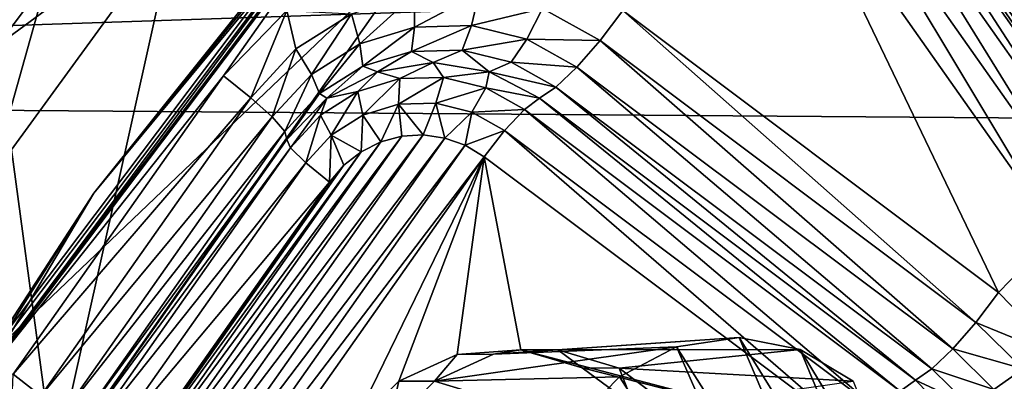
# Model space of a CAD drawing. Header units: metres. Extents: x -237 to 25, y -25 to 25.
# Tile 30 of 165: x -229.057 to -226.383, y 6.067 to 7.047. Entities that reach past the tile are written whole.
import ezdxf

# ---------------------------------------------------------------- set-up
doc = ezdxf.new("R2010")
doc.units = ezdxf.units.M
doc.layers.add('solid_10481232', color=7, linetype='CONTINUOUS')

msp = doc.modelspace()

# ---------------------------------------------------------------- linework, layer by layer
at = {"layer": 'solid_10481232'}
for points in [[(-228.957062, 8.526041, 86.311829), (-230.189011, 6.906306, 86.619026), (-229.247253, 9.362166, 86.384155)], [(-229.777603, 7.3094, 86.539742), (-230.189011, 6.906306, 86.619026), (-228.957062, 8.526041, 86.311829)], [(-213.328308, 7.559792, 180.296234), (-233.831543, 8.389069, 95.969193), (-234.69548, 6.843811, 96.184639)], [(-229.873718, 6.740761, 86.849449), (-228.667175, 8.326473, 86.548622), (-228.937454, 7.317008, 88.934822)], [(-229.610687, 7.21384, 86.66555), (-228.667175, 8.326473, 86.548622), (-229.873718, 6.740761, 86.849449)], [(-227.748718, 7.912417, 85.797913), (-228.056168, 7.558358, 85.797165), (-228.855194, 6.577236, 86.073784)], [(-227.748718, 7.912417, 85.797913), (-228.855194, 6.577236, 86.073784), (-228.047302, 7.585601, 85.95504)], [(-226.0177, 6.706636, 84.765167), (-226.759125, 7.758358, 84.950027), (-226.69487, 7.810176, 84.912903)], [(-225.890976, 7.287919, 84.712463), (-225.953445, 6.758454, 84.728043), (-226.69487, 7.810176, 84.912903)], [(-226.0177, 6.706636, 84.765167), (-226.69487, 7.810176, 84.912903), (-225.953445, 6.758454, 84.728043)], [(-226.058914, 6.665396, 84.834511), (-226.800339, 7.717118, 85.019363), (-226.759125, 7.758358, 84.950027)], [(-226.0177, 6.706636, 84.765167), (-226.058914, 6.665396, 84.834511), (-226.759125, 7.758358, 84.950027)], [(-228.534897, 7.746196, 87.649323), (-228.962341, 5.828925, 87.755898), (-229.117691, 6.977343, 87.794632)], [(-228.534897, 7.746196, 87.649323), (-229.117691, 6.977343, 87.794632), (-228.592041, 7.363276, 88.737564)], [(-228.534897, 7.746196, 87.649323), (-227.951813, 7.267253, 87.503944), (-228.962341, 5.828925, 87.755898)], [(-226.068573, 6.643272, 84.921646), (-226.809998, 7.694994, 85.106499), (-226.800339, 7.717118, 85.019363)], [(-226.058914, 6.665396, 84.834511), (-226.068573, 6.643272, 84.921646), (-226.800339, 7.717118, 85.019363)], [(-226.108612, 6.58207, 85.109215), (-226.850037, 7.633792, 85.294075), (-226.816116, 7.67319, 85.205956)], [(-226.074707, 6.621468, 85.021103), (-226.816116, 7.67319, 85.205956), (-226.809998, 7.694994, 85.106499)], [(-226.074707, 6.621468, 85.021103), (-226.108612, 6.58207, 85.109215), (-226.816116, 7.67319, 85.205956)], [(-226.074707, 6.621468, 85.021103), (-226.809998, 7.694994, 85.106499), (-226.068573, 6.643272, 84.921646)], [(-226.166397, 6.529697, 85.175438), (-226.907822, 7.581419, 85.360298), (-226.850037, 7.633792, 85.294075)], [(-226.108612, 6.58207, 85.109215), (-226.166397, 6.529697, 85.175438), (-226.850037, 7.633792, 85.294075)], [(-228.855194, 6.577236, 86.073784), (-229.149719, 6.125867, 86.229897), (-228.047302, 7.585601, 85.95504)], [(-227.951813, 7.267253, 87.503944), (-228.047302, 7.585601, 85.95504), (-229.149719, 6.125867, 86.229897)], [(-226.907822, 7.581419, 85.360298), (-226.241241, 6.470499, 85.212044), (-226.982666, 7.522221, 85.396904)], [(-226.166397, 6.529697, 85.175438), (-226.241241, 6.470499, 85.212044), (-226.907822, 7.581419, 85.360298)], [(-213.77533, 6.68638, 180.407639), (-213.328308, 7.559792, 180.296234), (-234.69548, 6.843811, 96.184639)], [(-229.154617, 6.103866, 86.071045), (-228.056168, 7.558358, 85.797165), (-229.149231, 6.08935, 86.000832)], [(-228.855194, 6.577236, 86.073784), (-228.056168, 7.558358, 85.797165), (-229.154617, 6.103866, 86.071045)], [(-228.053391, 7.540383, 85.727608), (-228.055634, 7.530532, 85.664421), (-229.149353, 6.082954, 85.937119)], [(-229.149231, 6.08935, 86.000832), (-228.053391, 7.540383, 85.727608), (-229.149353, 6.082954, 85.937119)], [(-228.056168, 7.558358, 85.797165), (-228.053391, 7.540383, 85.727608), (-229.149231, 6.08935, 86.000832)], [(-228.503647, 6.89513, 85.776123), (-229.149353, 6.082954, 85.937119), (-228.055634, 7.530532, 85.664421)], [(-228.331207, 7.072613, 85.733131), (-228.503647, 6.89513, 85.776123), (-228.055634, 7.530532, 85.664421)], [(-226.398926, 6.307994, 85.251358), (-227.419403, 7.072115, 85.505791), (-226.982666, 7.522221, 85.396904)], [(-226.398926, 6.307994, 85.251358), (-226.982666, 7.522221, 85.396904), (-226.241241, 6.470499, 85.212044)], [(-228.592041, 7.363276, 88.737564), (-229.133789, 6.620706, 88.772614), (-228.937454, 7.317008, 88.934822)], [(-229.117691, 6.977343, 87.794632), (-229.133789, 6.620706, 88.772614), (-228.592041, 7.363276, 88.737564)], [(-229.873718, 6.740761, 86.849449), (-228.937454, 7.317008, 88.934822), (-229.499008, 6.509233, 88.967743)], [(-229.133789, 6.620706, 88.772614), (-229.499008, 6.509233, 88.967743), (-228.937454, 7.317008, 88.934822)], [(-228.962341, 5.828925, 87.755898), (-227.951813, 7.267253, 87.503944), (-229.149719, 6.125867, 86.229897)], [(-228.155853, 7.063732, 85.671463), (-227.986023, 7.115579, 85.62912), (-228.132858, 6.982332, 85.613914)], [(-227.986023, 7.115579, 85.62912), (-227.984665, 7.027573, 85.576965), (-228.132858, 6.982332, 85.613914)], [(-227.986023, 7.115579, 85.62912), (-227.80896, 7.120358, 85.584976), (-227.984665, 7.027573, 85.576965)], [(-227.80896, 7.120358, 85.584976), (-227.830154, 7.031743, 85.538445), (-227.984665, 7.027573, 85.576965)], [(-227.80896, 7.120358, 85.584976), (-227.636719, 7.077742, 85.54203), (-227.830154, 7.031743, 85.538445)], [(-228.428802, 6.835932, 85.739517), (-228.503647, 6.89513, 85.776123), (-228.331207, 7.072613, 85.733131)], [(-228.428802, 6.835932, 85.739517), (-228.331207, 7.072613, 85.733131), (-228.306885, 6.968349, 85.709122)], [(-228.306885, 6.968349, 85.709122), (-228.331207, 7.072613, 85.733131), (-228.155853, 7.063732, 85.671463)], [(-228.306885, 6.968349, 85.709122), (-228.155853, 7.063732, 85.671463), (-228.264633, 6.899103, 85.646774)], [(-228.155853, 7.063732, 85.671463), (-228.132858, 6.982332, 85.613914), (-228.264633, 6.899103, 85.646774)], [(-227.636719, 7.077742, 85.54203), (-227.679871, 6.994557, 85.500977), (-227.830154, 7.031743, 85.538445)], [(-227.636719, 7.077742, 85.54203), (-227.481049, 6.990636, 85.50322), (-227.679871, 6.994557, 85.500977)], [(-227.636719, 7.077742, 85.54203), (-227.419403, 7.072115, 85.505791), (-227.481049, 6.990636, 85.50322)], [(-227.481049, 6.990636, 85.50322), (-227.419403, 7.072115, 85.505791), (-226.460571, 6.226516, 85.248787)], [(-226.460571, 6.226516, 85.248787), (-227.419403, 7.072115, 85.505791), (-226.398926, 6.307994, 85.251358)], [(-227.830154, 7.031743, 85.538445), (-227.855652, 6.965082, 85.465141), (-227.993179, 6.96137, 85.499435)], [(-227.984665, 7.027573, 85.576965), (-227.830154, 7.031743, 85.538445), (-227.993179, 6.96137, 85.499435)], [(-227.830154, 7.031743, 85.538445), (-227.679871, 6.994557, 85.500977), (-227.855652, 6.965082, 85.465141)], [(-228.132858, 6.982332, 85.613914), (-227.984665, 7.027573, 85.576965), (-228.125092, 6.9211, 85.532326)], [(-227.984665, 7.027573, 85.576965), (-227.993179, 6.96137, 85.499435), (-228.125092, 6.9211, 85.532326)], [(-229.117691, 6.977343, 87.794632), (-228.962341, 5.828925, 87.755898), (-229.740005, 4.243146, 87.949791)], [(-228.264633, 6.899103, 85.646774), (-228.132858, 6.982332, 85.613914), (-228.242401, 6.847013, 85.561569)], [(-228.132858, 6.982332, 85.613914), (-228.125092, 6.9211, 85.532326), (-228.242401, 6.847013, 85.561569)], [(-227.679871, 6.994557, 85.500977), (-227.721878, 6.931982, 85.431786), (-227.855652, 6.965082, 85.465141)], [(-227.679871, 6.994557, 85.500977), (-227.544037, 6.91855, 85.46711), (-227.721878, 6.931982, 85.431786)], [(-227.679871, 6.994557, 85.500977), (-227.481049, 6.990636, 85.50322), (-227.544037, 6.91855, 85.46711)], [(-227.544037, 6.91855, 85.46711), (-227.481049, 6.990636, 85.50322), (-226.52356, 6.15443, 85.212669)], [(-227.481049, 6.990636, 85.50322), (-226.460571, 6.226516, 85.248787), (-226.52356, 6.15443, 85.212669)], [(-228.428802, 6.835932, 85.739517), (-228.306885, 6.968349, 85.709122), (-228.371033, 6.783558, 85.673302)], [(-228.306885, 6.968349, 85.709122), (-228.264633, 6.899103, 85.646774), (-228.371033, 6.783558, 85.673302)], [(-228.125092, 6.9211, 85.532326), (-227.993179, 6.96137, 85.499435), (-228.085464, 6.906194, 85.424507)], [(-227.993179, 6.96137, 85.499435), (-227.933731, 6.930963, 85.386681), (-228.085464, 6.906194, 85.424507)], [(-227.993179, 6.96137, 85.499435), (-227.855652, 6.965082, 85.465141), (-227.933731, 6.930963, 85.386681)], [(-227.855652, 6.965082, 85.465141), (-227.781982, 6.906194, 85.348846), (-227.933731, 6.930963, 85.386681)], [(-227.855652, 6.965082, 85.465141), (-227.721878, 6.931982, 85.431786), (-227.781982, 6.906194, 85.348846)], [(-228.024719, 6.887556, 85.324638), (-228.085464, 6.906194, 85.424507), (-227.933731, 6.930963, 85.386681)], [(-228.024719, 6.887556, 85.324638), (-227.933731, 6.930963, 85.386681), (-227.906113, 6.890757, 85.295067)], [(-227.906113, 6.890757, 85.295067), (-227.933731, 6.930963, 85.386681), (-227.781982, 6.906194, 85.348846)], [(-227.721878, 6.931982, 85.431786), (-227.600967, 6.864324, 85.401642), (-227.781982, 6.906194, 85.348846)], [(-227.721878, 6.931982, 85.431786), (-227.544037, 6.91855, 85.46711), (-227.600967, 6.864324, 85.401642)], [(-228.371033, 6.783558, 85.673302), (-228.264633, 6.899103, 85.646774), (-228.337112, 6.744161, 85.585182)], [(-228.264633, 6.899103, 85.646774), (-228.242401, 6.847013, 85.561569), (-228.337112, 6.744161, 85.585182)], [(-228.242401, 6.847013, 85.561569), (-228.125092, 6.9211, 85.532326), (-228.222351, 6.834313, 85.458641)], [(-228.125092, 6.9211, 85.532326), (-228.085464, 6.906194, 85.424507), (-228.222351, 6.834313, 85.458641)], [(-228.138474, 6.852826, 85.353004), (-228.222351, 6.834313, 85.458641), (-228.085464, 6.906194, 85.424507)], [(-228.138474, 6.852826, 85.353004), (-228.085464, 6.906194, 85.424507), (-228.024719, 6.887556, 85.324638)], [(-227.906113, 6.890757, 85.295067), (-227.781982, 6.906194, 85.348846), (-227.790741, 6.86221, 85.266304)], [(-227.790741, 6.86221, 85.266304), (-227.781982, 6.906194, 85.348846), (-227.645111, 6.834313, 85.31472)], [(-227.781982, 6.906194, 85.348846), (-227.600967, 6.864324, 85.401642), (-227.645111, 6.834313, 85.31472)], [(-227.600967, 6.864324, 85.401642), (-227.544037, 6.91855, 85.46711), (-226.580475, 6.100204, 85.147209)], [(-227.544037, 6.91855, 85.46711), (-226.52356, 6.15443, 85.212669), (-226.580475, 6.100204, 85.147209)], [(-228.503647, 6.89513, 85.776123), (-229.073975, 6.086112, 85.91832), (-229.149353, 6.082954, 85.937119)], [(-228.428802, 6.835932, 85.739517), (-229.073975, 6.086112, 85.91832), (-228.503647, 6.89513, 85.776123)], [(-228.138474, 6.852826, 85.353004), (-228.024719, 6.887556, 85.324638), (-228.124649, 6.78873, 85.290489)], [(-228.024719, 6.887556, 85.324638), (-228.027924, 6.818258, 85.266373), (-228.124649, 6.78873, 85.290489)], [(-227.906113, 6.890757, 85.295067), (-227.927094, 6.82098, 85.241226), (-228.027924, 6.818258, 85.266373)], [(-228.024719, 6.887556, 85.324638), (-227.906113, 6.890757, 85.295067), (-228.027924, 6.818258, 85.266373)], [(-227.906113, 6.890757, 85.295067), (-227.790741, 6.86221, 85.266304), (-227.927094, 6.82098, 85.241226)], [(-213.77533, 6.68638, 180.407639), (-234.69548, 6.843811, 96.184639), (-235.377869, 5.207863, 96.35482)], [(-228.337112, 6.744161, 85.585182), (-228.242401, 6.847013, 85.561569), (-228.330978, 6.722357, 85.485725)], [(-228.242401, 6.847013, 85.561569), (-228.222351, 6.834313, 85.458641), (-228.330978, 6.722357, 85.485725)], [(-228.239639, 6.788933, 85.378227), (-228.222351, 6.834313, 85.458641), (-228.138474, 6.852826, 85.353004)], [(-228.239639, 6.788933, 85.378227), (-228.138474, 6.852826, 85.353004), (-228.210663, 6.734408, 85.311935)], [(-228.138474, 6.852826, 85.353004), (-228.124649, 6.78873, 85.290489), (-228.210663, 6.734408, 85.311935)], [(-227.790741, 6.86221, 85.266304), (-227.828995, 6.79671, 85.216774), (-227.927094, 6.82098, 85.241226)], [(-227.790741, 6.86221, 85.266304), (-227.686462, 6.803862, 85.240303), (-227.828995, 6.79671, 85.216774)], [(-227.790741, 6.86221, 85.266304), (-227.645111, 6.834313, 85.31472), (-227.686462, 6.803862, 85.240303)], [(-227.600967, 6.864324, 85.401642), (-226.624619, 6.070193, 85.06028), (-227.645111, 6.834313, 85.31472)], [(-227.600967, 6.864324, 85.401642), (-226.580475, 6.100204, 85.147209), (-226.624619, 6.070193, 85.06028)], [(-228.428802, 6.835932, 85.739517), (-228.99913, 6.026915, 85.881721), (-229.073975, 6.086112, 85.91832)], [(-228.428802, 6.835932, 85.739517), (-228.371033, 6.783558, 85.673302), (-228.99913, 6.026915, 85.881721)], [(-228.32132, 6.700233, 85.39859), (-228.330978, 6.722357, 85.485725), (-228.222351, 6.834313, 85.458641)], [(-228.32132, 6.700233, 85.39859), (-228.222351, 6.834313, 85.458641), (-228.239639, 6.788933, 85.378227)], [(-228.124649, 6.78873, 85.290489), (-228.027924, 6.818258, 85.266373), (-228.076294, 6.715927, 85.257324)], [(-228.027924, 6.818258, 85.266373), (-228.019501, 6.731121, 85.243164), (-228.076294, 6.715927, 85.257324)], [(-228.027924, 6.818258, 85.266373), (-227.927094, 6.82098, 85.241226), (-227.960938, 6.73476, 85.228561)], [(-228.027924, 6.818258, 85.266373), (-227.960938, 6.73476, 85.228561), (-228.019501, 6.731121, 85.243164)], [(-227.927094, 6.82098, 85.241226), (-227.902359, 6.726445, 85.213959), (-227.960938, 6.73476, 85.228561)], [(-227.927094, 6.82098, 85.241226), (-227.828995, 6.79671, 85.216774), (-227.902359, 6.726445, 85.213959)], [(-227.686462, 6.803862, 85.240303), (-227.645111, 6.834313, 85.31472), (-226.665985, 6.039742, 84.98587)], [(-227.645111, 6.834313, 85.31472), (-226.624619, 6.070193, 85.06028), (-226.665985, 6.039742, 84.98587)], [(-227.828995, 6.79671, 85.216774), (-227.847168, 6.706776, 85.200203), (-227.902359, 6.726445, 85.213959)], [(-227.828995, 6.79671, 85.216774), (-227.740341, 6.747101, 85.194672), (-227.847168, 6.706776, 85.200203)], [(-227.828995, 6.79671, 85.216774), (-227.686462, 6.803862, 85.240303), (-227.740341, 6.747101, 85.194672)], [(-227.740341, 6.747101, 85.194672), (-227.686462, 6.803862, 85.240303), (-226.719864, 5.98298, 84.940231)], [(-227.686462, 6.803862, 85.240303), (-226.665985, 6.039742, 84.98587), (-226.719864, 5.98298, 84.940231)], [(-228.371033, 6.783558, 85.673302), (-228.941345, 5.974542, 85.815498), (-228.99913, 6.026915, 85.881721)], [(-228.371033, 6.783558, 85.673302), (-228.337112, 6.744161, 85.585182), (-228.941345, 5.974542, 85.815498)], [(-228.32132, 6.700233, 85.39859), (-228.239639, 6.788933, 85.378227), (-228.280106, 6.658993, 85.329247)], [(-228.239639, 6.788933, 85.378227), (-228.210663, 6.734408, 85.311935), (-228.280106, 6.658993, 85.329247)], [(-228.210663, 6.734408, 85.311935), (-228.124649, 6.78873, 85.290489), (-228.129501, 6.689361, 85.270592)], [(-228.124649, 6.78873, 85.290489), (-228.076294, 6.715927, 85.257324), (-228.129501, 6.689361, 85.270592)], [(-228.337112, 6.744161, 85.585182), (-228.90744, 5.935144, 85.727379), (-228.941345, 5.974542, 85.815498)], [(-228.337112, 6.744161, 85.585182), (-228.330978, 6.722357, 85.485725), (-228.90744, 5.935144, 85.727379)], [(-227.740341, 6.747101, 85.194672), (-227.795578, 6.675779, 85.187332), (-227.847168, 6.706776, 85.200203)], [(-227.740341, 6.747101, 85.194672), (-226.775085, 5.911658, 84.932899), (-227.795578, 6.675779, 85.187332)], [(-227.740341, 6.747101, 85.194672), (-226.719864, 5.98298, 84.940231), (-226.775085, 5.911658, 84.932899)], [(-228.330978, 6.722357, 85.485725), (-228.901306, 5.91334, 85.627922), (-228.90744, 5.935144, 85.727379)], [(-228.32132, 6.700233, 85.39859), (-228.901306, 5.91334, 85.627922), (-228.330978, 6.722357, 85.485725)], [(-228.019501, 6.731121, 85.243164), (-228.83989, 5.567375, 85.447708), (-228.843414, 5.627735, 85.448593)], [(-228.076294, 6.715927, 85.257324), (-228.019501, 6.731121, 85.243164), (-228.843414, 5.627735, 85.448593)], [(-228.076294, 6.715927, 85.257324), (-228.843414, 5.627735, 85.448593), (-228.835342, 5.688108, 85.446579)], [(-227.960938, 6.73476, 85.228561), (-228.825134, 5.508846, 85.444038), (-228.83989, 5.567375, 85.447708)], [(-228.019501, 6.731121, 85.243164), (-227.960938, 6.73476, 85.228561), (-228.83989, 5.567375, 85.447708)], [(-228.129501, 6.689361, 85.270592), (-228.076294, 6.715927, 85.257324), (-228.835342, 5.688108, 85.446579)], [(-227.960938, 6.73476, 85.228561), (-227.902359, 6.726445, 85.213959), (-228.825134, 5.508846, 85.444038)], [(-227.902359, 6.726445, 85.213959), (-228.799362, 5.454002, 85.437607), (-228.825134, 5.508846, 85.444038)], [(-227.902359, 6.726445, 85.213959), (-227.847168, 6.706776, 85.200203), (-228.799362, 5.454002, 85.437607)], [(-228.280106, 6.658993, 85.329247), (-228.210663, 6.734408, 85.311935), (-228.215866, 6.607175, 85.292122)], [(-228.210663, 6.734408, 85.311935), (-228.176086, 6.653081, 85.282211), (-228.215866, 6.607175, 85.292122)], [(-228.210663, 6.734408, 85.311935), (-228.129501, 6.689361, 85.270592), (-228.176086, 6.653081, 85.282211)], [(-214.167252, 5.783363, 180.505295), (-213.77533, 6.68638, 180.407639), (-235.377869, 5.207863, 96.35482)], [(-228.32132, 6.700233, 85.39859), (-228.891647, 5.891215, 85.540787), (-228.901306, 5.91334, 85.627922)], [(-228.32132, 6.700233, 85.39859), (-228.280106, 6.658993, 85.329247), (-228.891647, 5.891215, 85.540787)], [(-228.129501, 6.689361, 85.270592), (-228.835342, 5.688108, 85.446579), (-228.816254, 5.744984, 85.441818)], [(-228.176086, 6.653081, 85.282211), (-228.129501, 6.689361, 85.270592), (-228.816254, 5.744984, 85.441818)], [(-227.847168, 6.706776, 85.200203), (-228.76416, 5.405993, 85.428833), (-228.799362, 5.454002, 85.437607)], [(-227.847168, 6.706776, 85.200203), (-227.795578, 6.675779, 85.187332), (-228.76416, 5.405993, 85.428833)], [(-228.280106, 6.658993, 85.329247), (-228.850433, 5.849976, 85.471443), (-228.891647, 5.891215, 85.540787)], [(-228.280106, 6.658993, 85.329247), (-228.215866, 6.607175, 85.292122), (-228.850433, 5.849976, 85.471443)], [(-227.795578, 6.675779, 85.187332), (-228.71962, 5.365006, 85.417725), (-228.76416, 5.405993, 85.428833)], [(-228.152985, 5.942059, 85.276443), (-228.71962, 5.365006, 85.417725), (-227.795578, 6.675779, 85.187332)], [(-228.02742, 6.066896, 85.24514), (-228.152985, 5.942059, 85.276443), (-227.795578, 6.675779, 85.187332)], [(-227.868713, 6.139647, 85.205574), (-228.02742, 6.066896, 85.24514), (-227.795578, 6.675779, 85.187332)], [(-227.696243, 6.15233, 85.162567), (-227.868713, 6.139647, 85.205574), (-227.795578, 6.675779, 85.187332)], [(-227.696243, 6.15233, 85.162567), (-227.795578, 6.675779, 85.187332), (-226.775085, 5.911658, 84.932899)], [(-228.176086, 6.653081, 85.282211), (-228.816254, 5.744984, 85.441818), (-228.786179, 5.798158, 85.434319)], [(-228.215866, 6.607175, 85.292122), (-228.176086, 6.653081, 85.282211), (-228.786179, 5.798158, 85.434319)], [(-228.215866, 6.607175, 85.292122), (-228.786179, 5.798158, 85.434319), (-228.850433, 5.849976, 85.471443)], [(-228.855194, 6.577236, 86.073784), (-229.154617, 6.103866, 86.071045), (-229.745392, 5.080102, 86.295738)], [(-228.855194, 6.577236, 86.073784), (-229.745392, 5.080102, 86.295738), (-229.149719, 6.125867, 86.229897)], [(-226.226715, 6.130265, 85.20842), (-226.398926, 6.307994, 85.251358), (-226.241241, 6.470499, 85.212044)], [(-226.460571, 6.226516, 85.248787), (-226.398926, 6.307994, 85.251358), (-226.226715, 6.130265, 85.20842)], [(-226.460571, 6.226516, 85.248787), (-226.332092, 6.100856, 85.216751), (-226.52356, 6.15443, 85.212669)], [(-226.460571, 6.226516, 85.248787), (-226.226715, 6.130265, 85.20842), (-226.332092, 6.100856, 85.216751)], [(-227.770126, 6.140025, 85.59552), (-227.103577, 6.185945, 87.608604), (-227.273239, 6.159862, 87.673019)], [(-227.770126, 6.140025, 85.59552), (-227.595978, 6.152069, 85.552887), (-227.103577, 6.185945, 87.608604)], [(-227.595978, 6.152069, 85.552887), (-226.937958, 6.15341, 87.534698), (-227.103577, 6.185945, 87.608604)], [(-227.273239, 6.159862, 87.673019), (-227.103577, 6.185945, 87.608604), (-226.722107, 5.290026, 87.305695)], [(-227.103577, 6.185945, 87.608604), (-226.642303, 5.442949, 87.298698), (-226.722107, 5.290026, 87.305695)], [(-227.103577, 6.185945, 87.608604), (-226.937958, 6.15341, 87.534698), (-226.642303, 5.442949, 87.298698)], [(-225.852539, 6.17971, 85.115128), (-225.920776, 4.560153, 85.132141), (-226.630829, 3.392807, 85.309174)], [(-226.116699, 5.414429, 85.180992), (-225.852539, 6.17971, 85.115128), (-226.630829, 3.392807, 85.309174)], [(-227.930664, 6.066791, 85.634087), (-227.273239, 6.159862, 87.673019), (-227.42778, 6.078794, 87.719818)], [(-227.930664, 6.066791, 85.634087), (-227.770126, 6.140025, 85.59552), (-227.273239, 6.159862, 87.673019)], [(-227.770126, 6.140025, 85.59552), (-227.868713, 6.139647, 85.205574), (-227.696243, 6.15233, 85.162567)], [(-227.770126, 6.140025, 85.59552), (-227.696243, 6.15233, 85.162567), (-227.595978, 6.152069, 85.552887)], [(-227.529053, 6.103484, 85.12088), (-227.696243, 6.15233, 85.162567), (-226.775085, 5.911658, 84.932899)], [(-227.595978, 6.152069, 85.552887), (-227.696243, 6.15233, 85.162567), (-227.529053, 6.103484, 85.12088)], [(-227.595978, 6.152069, 85.552887), (-227.428726, 6.102077, 85.511124), (-226.937958, 6.15341, 87.534698)], [(-227.595978, 6.152069, 85.552887), (-227.529053, 6.103484, 85.12088), (-227.428726, 6.102077, 85.511124)], [(-227.428726, 6.102077, 85.511124), (-226.794022, 6.066704, 87.46051), (-226.937958, 6.15341, 87.534698)], [(-227.42778, 6.078794, 87.719818), (-227.273239, 6.159862, 87.673019), (-226.840271, 5.168464, 87.331055)], [(-227.273239, 6.159862, 87.673019), (-226.722107, 5.290026, 87.305695), (-226.840271, 5.168464, 87.331055)], [(-226.937958, 6.15341, 87.534698), (-226.608887, 5.609446, 87.311348), (-226.642303, 5.442949, 87.298698)], [(-226.937958, 6.15341, 87.534698), (-226.794022, 6.066704, 87.46051), (-226.608887, 5.609446, 87.311348)], [(-226.52356, 6.15443, 85.212669), (-226.411438, 6.044782, 85.184723), (-226.580475, 6.100204, 85.147209)], [(-226.332092, 6.100856, 85.216751), (-226.411438, 6.044782, 85.184723), (-226.52356, 6.15443, 85.212669)], [(-228.962341, 5.828925, 87.755898), (-229.149719, 6.125867, 86.229897), (-230.003967, 4.499037, 86.442886)], [(-227.930664, 6.066791, 85.634087), (-228.02742, 6.066896, 85.24514), (-227.868713, 6.139647, 85.205574)], [(-227.930664, 6.066791, 85.634087), (-227.868713, 6.139647, 85.205574), (-227.770126, 6.140025, 85.59552)], [(-227.388382, 5.999053, 85.085815), (-227.529053, 6.103484, 85.12088), (-226.775085, 5.911658, 84.932899)], [(-227.428726, 6.102077, 85.511124), (-227.529053, 6.103484, 85.12088), (-227.388382, 5.999053, 85.085815)], [(-227.428726, 6.102077, 85.511124), (-227.388382, 5.999053, 85.085815), (-227.288361, 5.996208, 85.47551)], [(-227.428726, 6.102077, 85.511124), (-227.288361, 5.996208, 85.47551), (-226.794022, 6.066704, 87.46051)], [(-226.580475, 6.100204, 85.147209), (-226.480682, 6.0026, 85.122322), (-226.624619, 6.070193, 85.06028)], [(-226.411438, 6.044782, 85.184723), (-226.480682, 6.0026, 85.122322), (-226.580475, 6.100204, 85.147209)], [(-226.332092, 6.100856, 85.216751), (-226.239548, 5.945206, 85.193672), (-226.411438, 6.044782, 85.184723)], [(-229.083649, 5.866487, 85.902794), (-229.073975, 6.086112, 85.91832), (-228.99913, 6.026915, 85.881721)], [(-227.930664, 6.066791, 85.634087), (-227.42778, 6.078794, 87.719818), (-227.5522, 5.952332, 87.744507)], [(-227.42778, 6.078794, 87.719818), (-226.840271, 5.168464, 87.331055), (-227.5522, 5.952332, 87.744507)], [(-226.665985, 6.039742, 84.98587), (-226.624619, 6.070193, 85.06028), (-226.515991, 5.958236, 85.033195)], [(-226.480682, 6.0026, 85.122322), (-226.515991, 5.958236, 85.033195), (-226.624619, 6.070193, 85.06028)], [(-228.056213, 5.942059, 85.664566), (-228.152985, 5.942059, 85.276443), (-228.02742, 6.066896, 85.24514)], [(-227.930664, 6.066791, 85.634087), (-228.056213, 5.942059, 85.664566), (-228.02742, 6.066896, 85.24514)], [(-227.930664, 6.066791, 85.634087), (-227.5522, 5.952332, 87.744507), (-228.056213, 5.942059, 85.664566)]]:
    msp.add_3dface(points, dxfattribs=at)

doc.saveas('drawing.dxf')
